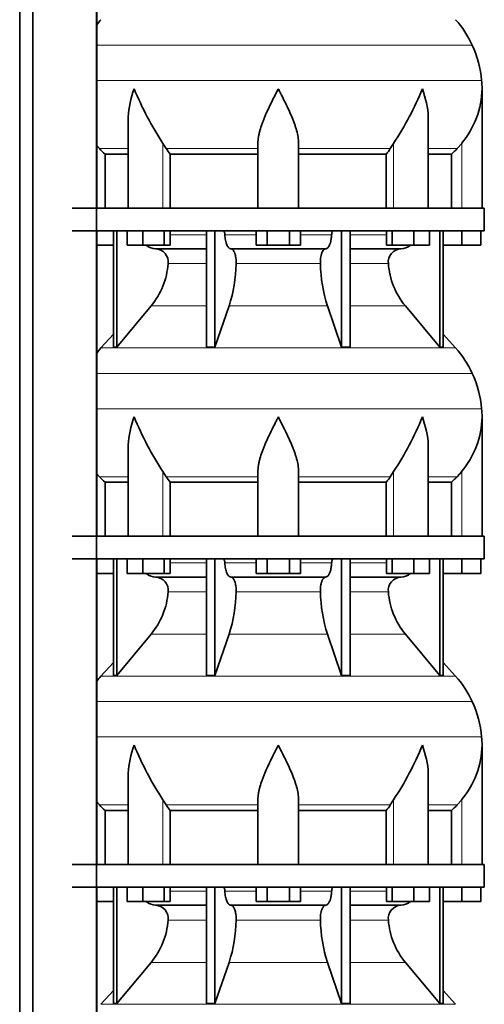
# Model space of a CAD drawing. Header units: millimetres. Extents: x 148 to 904, y -3991 to 2524.
# Tile 18 of 29: x 603 to 808, y -602 to -167. Entities that reach past the tile are written whole.
import ezdxf

# ---------------------------------------------------------------- set-up
doc = ezdxf.new("R2010")
doc.units = ezdxf.units.MM
doc.layers.add('MID_134-19', color=7, linetype='Continuous')
doc.layers.add('VSI134_DIFFUSORE', color=7, linetype='Continuous')

# ---------------------------------------------------------------- blocks, each defined once
blk = doc.blocks.new('SE3')
at = {"layer": 'MID_134-19', "color": 7, "linetype": 'Continuous', "lineweight": 35}
for p, q in [((603.09, 1945.18), (603.09, -826.32)), ((608.89, 1945.18), (608.89, -826.32)), ((637.02, -826.32), (637.02, 1945.18)), ((637.09, -249.82), (637.09, -114.82)), ((637.09, -394.82), (637.09, -259.82)), ((637.09, -539.82), (637.09, -404.82)), ((637.09, -684.82), (637.09, -549.82))]:
    blk.add_line(p, q, dxfattribs=at)
at = {"layer": 'VSI134_DIFFUSORE', "color": 4, "linetype": 'Continuous', "lineweight": 9}
for p, q in [((802.95, -177.83), (637.09, -177.83)), ((637.09, -193.46), (807.11, -193.46)), ((666.37, -249.82), (666.37, -221.22)), ((768.2, -249.82), (768.2, -221.22)), ((798.29, -249.82), (798.29, -221.22)), ((651.01, -223.52), (638.3, -223.52)), ((708.29, -223.52), (667.8, -223.52)), ((726.29, -223.52), (766.78, -223.52)), ((783.56, -223.52), (796.28, -223.52)), ((669.49, -261.59), (685.59, -261.59)), ((693.71, -261.59), (707.47, -261.59)), ((727.1, -261.59), (740.86, -261.59)), ((748.98, -261.59), (765.08, -261.59)), ((685.59, -274.36), (668.66, -274.36)), ((735.9, -274.36), (698.68, -274.36)), ((765.91, -274.36), (748.98, -274.36)), ((661.14, -293.06), (685.59, -293.06)), ((695.56, -293.06), (739.01, -293.06)), ((748.98, -293.06), (773.43, -293.06)), ((638.99, -311.57), (795.58, -311.57)), ((802.95, -322.83), (637.09, -322.83)), ((637.09, -338.46), (807.11, -338.46)), ((651.01, -368.52), (638.3, -368.52)), ((666.37, -394.82), (666.37, -366.22)), ((708.29, -368.52), (667.8, -368.52)), ((726.29, -368.52), (766.78, -368.52)), ((768.2, -394.82), (768.2, -366.22)), ((783.56, -368.52), (796.28, -368.52)), ((798.29, -394.82), (798.29, -366.22)), ((669.49, -406.59), (685.59, -406.59)), ((693.71, -406.59), (707.47, -406.59)), ((727.1, -406.59), (740.86, -406.59)), ((748.98, -406.59), (765.08, -406.59)), ((685.59, -419.36), (668.66, -419.36)), ((735.9, -419.36), (698.68, -419.36)), ((765.91, -419.36), (748.98, -419.36)), ((661.14, -438.06), (685.59, -438.06)), ((695.56, -438.06), (739.01, -438.06)), ((748.98, -438.06), (773.43, -438.06)), ((638.99, -456.57), (795.58, -456.57)), ((802.95, -467.83), (637.09, -467.83)), ((637.09, -483.46), (807.11, -483.46)), ((666.37, -539.82), (666.37, -511.22)), ((768.2, -539.82), (768.2, -511.22)), ((798.29, -539.82), (798.29, -511.22)), ((651.01, -513.52), (638.3, -513.52)), ((708.29, -513.52), (667.8, -513.52)), ((726.29, -513.52), (766.78, -513.52)), ((783.56, -513.52), (796.28, -513.52)), ((669.49, -551.59), (685.59, -551.59)), ((693.71, -551.59), (707.47, -551.59)), ((727.1, -551.59), (740.86, -551.59)), ((748.98, -551.59), (765.08, -551.59)), ((685.59, -564.36), (668.66, -564.36)), ((735.9, -564.36), (698.68, -564.36)), ((765.91, -564.36), (748.98, -564.36)), ((661.14, -583.06), (685.59, -583.06)), ((695.56, -583.06), (739.01, -583.06)), ((748.98, -583.06), (773.43, -583.06)), ((638.99, -601.57), (795.58, -601.57))]:
    blk.add_line(p, q, dxfattribs=at)
at = {"layer": 'VSI134_DIFFUSORE', "color": 7, "linetype": 'Continuous', "lineweight": 35}
for p, q in [((807.29, -249.82), (807.29, -197.08)), ((651.01, -210.46), (651.01, -249.82)), ((783.56, -249.82), (783.56, -210.46)), ((667.8, -223.52), (666.37, -221.22)), ((708.29, -249.82), (708.29, -221.22)), ((726.29, -249.82), (726.29, -221.22)), ((768.2, -221.22), (766.78, -223.52)), ((798.29, -221.22), (796.28, -223.52)), ((638.3, -223.52), (637.09, -222.14)), ((640.81, -225.96), (651.01, -225.96)), ((640.81, -249.82), (640.81, -225.96)), ((669.58, -225.96), (708.29, -225.96)), ((669.58, -249.82), (669.58, -225.96)), ((726.29, -225.96), (765, -225.96)), ((765, -225.96), (765, -249.82)), ((783.56, -225.96), (793.76, -225.96)), ((793.76, -225.96), (793.76, -249.82)), ((808.29, -249.82), (626.29, -249.82)), ((808.29, -259.82), (808.29, -249.82)), ((626.29, -259.82), (808.29, -259.82)), ((644.46, -259.82), (644.46, -311.27)), ((645.99, -259.82), (645.99, -311.27)), ((650.53, -266.22), (650.53, -259.82)), ((657.47, -266.22), (657.47, -259.82)), ((666.95, -266.22), (666.95, -259.82)), ((669.49, -266.22), (669.49, -259.82)), ((685.59, -259.82), (685.59, -311.27)), ((689.28, -259.82), (689.28, -311.27)), ((707.47, -266.22), (707.47, -259.82)), ((712.38, -266.22), (712.38, -259.82)), ((722.19, -266.22), (722.19, -259.82)), ((727.1, -266.22), (727.1, -259.82)), ((745.29, -259.82), (745.29, -311.27)), ((748.98, -259.82), (748.98, -311.27)), ((765.08, -266.22), (765.08, -259.82)), ((767.62, -266.22), (767.62, -259.82)), ((777.1, -266.22), (777.1, -259.82)), ((784.04, -266.22), (784.04, -259.82)), ((788.58, -259.82), (788.58, -311.27)), ((790.11, -259.82), (790.11, -311.27)), ((798.29, -266.22), (798.29, -259.82)), ((806.79, -266.22), (806.79, -259.82)), ((644.46, -266.22), (637.09, -266.22)), ((657.47, -266.22), (650.53, -266.22)), ((666.95, -266.22), (657.47, -266.22)), ((663.11, -267.82), (685.59, -267.82)), ((669.49, -266.22), (666.95, -266.22)), ((696.38, -267.82), (738.2, -267.82)), ((712.38, -266.22), (707.47, -266.22)), ((722.19, -266.22), (712.38, -266.22)), ((727.1, -266.22), (722.19, -266.22)), ((748.98, -267.82), (771.46, -267.82)), ((767.62, -266.22), (765.08, -266.22)), ((777.1, -266.22), (767.62, -266.22)), ((784.04, -266.22), (777.1, -266.22)), ((798.29, -266.22), (790.11, -266.22)), ((806.79, -266.22), (798.29, -266.22)), ((645.99, -311.27), (661.14, -293.06)), ((689.28, -311.27), (695.56, -293.06)), ((739.01, -293.06), (745.29, -311.27)), ((773.43, -293.06), (788.58, -311.27)), ((644.46, -305.5), (638.99, -311.57)), ((795.58, -311.57), (790.11, -305.5)), ((644.46, -311.27), (645.99, -311.27)), ((685.59, -311.27), (689.28, -311.27)), ((745.29, -311.27), (748.98, -311.27)), ((788.58, -311.27), (790.11, -311.27)), ((807.29, -394.82), (807.29, -342.08)), ((651.01, -355.46), (651.01, -394.82)), ((783.56, -394.82), (783.56, -355.46)), ((638.3, -368.52), (637.09, -367.14)), ((667.8, -368.52), (666.37, -366.22)), ((708.29, -394.82), (708.29, -366.22)), ((726.29, -394.82), (726.29, -366.22)), ((768.2, -366.22), (766.78, -368.52)), ((798.29, -366.22), (796.28, -368.52)), ((640.81, -370.96), (651.01, -370.96)), ((640.81, -394.82), (640.81, -370.96)), ((669.58, -370.96), (708.29, -370.96)), ((669.58, -394.82), (669.58, -370.96)), ((726.29, -370.96), (765, -370.96)), ((765, -370.96), (765, -394.82)), ((783.56, -370.96), (793.76, -370.96)), ((793.76, -370.96), (793.76, -394.82)), ((808.29, -394.82), (626.29, -394.82)), ((808.29, -404.82), (808.29, -394.82)), ((626.29, -404.82), (808.29, -404.82)), ((644.46, -404.82), (644.46, -456.27)), ((645.99, -404.82), (645.99, -456.27)), ((650.53, -411.22), (650.53, -404.82)), ((657.47, -411.22), (657.47, -404.82)), ((666.95, -411.22), (666.95, -404.82)), ((669.49, -411.22), (669.49, -404.82)), ((685.59, -404.82), (685.59, -456.27)), ((689.28, -404.82), (689.28, -456.27)), ((707.47, -411.22), (707.47, -404.82)), ((712.38, -411.22), (712.38, -404.82)), ((722.19, -411.22), (722.19, -404.82)), ((727.1, -411.22), (727.1, -404.82)), ((745.29, -404.82), (745.29, -456.27)), ((748.98, -404.82), (748.98, -456.27)), ((765.08, -411.22), (765.08, -404.82)), ((767.62, -411.22), (767.62, -404.82)), ((777.1, -411.22), (777.1, -404.82)), ((784.04, -411.22), (784.04, -404.82)), ((788.58, -404.82), (788.58, -456.27)), ((790.11, -404.82), (790.11, -456.27)), ((798.29, -411.22), (798.29, -404.82)), ((806.79, -411.22), (806.79, -404.82)), ((644.46, -411.22), (637.09, -411.22)), ((657.47, -411.22), (650.53, -411.22)), ((666.95, -411.22), (657.47, -411.22)), ((663.11, -412.82), (685.59, -412.82)), ((669.49, -411.22), (666.95, -411.22)), ((696.38, -412.82), (738.2, -412.82)), ((712.38, -411.22), (707.47, -411.22)), ((722.19, -411.22), (712.38, -411.22)), ((727.1, -411.22), (722.19, -411.22)), ((748.98, -412.82), (771.46, -412.82)), ((767.62, -411.22), (765.08, -411.22)), ((777.1, -411.22), (767.62, -411.22)), ((784.04, -411.22), (777.1, -411.22)), ((798.29, -411.22), (790.11, -411.22)), ((806.79, -411.22), (798.29, -411.22)), ((645.99, -456.27), (661.14, -438.06)), ((689.28, -456.27), (695.56, -438.06)), ((739.01, -438.06), (745.29, -456.27)), ((773.43, -438.06), (788.58, -456.27)), ((644.46, -450.5), (638.99, -456.57)), ((795.58, -456.57), (790.11, -450.5)), ((644.46, -456.27), (645.99, -456.27)), ((685.59, -456.27), (689.28, -456.27)), ((745.29, -456.27), (748.98, -456.27)), ((788.58, -456.27), (790.11, -456.27)), ((807.29, -539.82), (807.29, -487.08)), ((651.01, -500.46), (651.01, -539.82)), ((783.56, -539.82), (783.56, -500.46)), ((638.3, -513.52), (637.09, -512.14)), ((667.8, -513.52), (666.37, -511.22)), ((708.29, -539.82), (708.29, -511.22)), ((726.29, -539.82), (726.29, -511.22)), ((768.2, -511.22), (766.78, -513.52)), ((798.29, -511.22), (796.28, -513.52)), ((640.81, -515.96), (651.01, -515.96)), ((640.81, -539.82), (640.81, -515.96)), ((669.58, -515.96), (708.29, -515.96)), ((669.58, -539.82), (669.58, -515.96)), ((726.29, -515.96), (765, -515.96)), ((765, -515.96), (765, -539.82)), ((783.56, -515.96), (793.76, -515.96)), ((793.76, -515.96), (793.76, -539.82)), ((808.29, -539.82), (626.29, -539.82)), ((808.29, -549.82), (808.29, -539.82)), ((626.29, -549.82), (808.29, -549.82)), ((644.46, -549.82), (644.46, -601.27)), ((645.99, -549.82), (645.99, -601.27)), ((650.53, -556.22), (650.53, -549.82)), ((657.47, -556.22), (657.47, -549.82)), ((666.95, -556.22), (666.95, -549.82)), ((669.49, -556.22), (669.49, -549.82)), ((685.59, -549.82), (685.59, -601.27)), ((689.28, -549.82), (689.28, -601.27)), ((707.47, -556.22), (707.47, -549.82)), ((712.38, -556.22), (712.38, -549.82)), ((722.19, -556.22), (722.19, -549.82)), ((727.1, -556.22), (727.1, -549.82)), ((745.29, -549.82), (745.29, -601.27)), ((748.98, -549.82), (748.98, -601.27)), ((765.08, -556.22), (765.08, -549.82)), ((767.62, -556.22), (767.62, -549.82)), ((777.1, -556.22), (777.1, -549.82)), ((784.04, -556.22), (784.04, -549.82)), ((788.58, -549.82), (788.58, -601.27)), ((790.11, -549.82), (790.11, -601.27)), ((798.29, -556.22), (798.29, -549.82)), ((806.79, -556.22), (806.79, -549.82)), ((644.46, -556.22), (637.09, -556.22)), ((657.47, -556.22), (650.53, -556.22)), ((666.95, -556.22), (657.47, -556.22)), ((669.49, -556.22), (666.95, -556.22)), ((712.38, -556.22), (707.47, -556.22)), ((722.19, -556.22), (712.38, -556.22)), ((727.1, -556.22), (722.19, -556.22)), ((767.62, -556.22), (765.08, -556.22)), ((777.1, -556.22), (767.62, -556.22)), ((784.04, -556.22), (777.1, -556.22)), ((798.29, -556.22), (790.11, -556.22)), ((806.79, -556.22), (798.29, -556.22)), ((663.11, -557.82), (685.59, -557.82)), ((696.38, -557.82), (738.2, -557.82)), ((748.98, -557.82), (771.46, -557.82)), ((645.99, -601.27), (661.14, -583.06)), ((689.28, -601.27), (695.56, -583.06)), ((739.01, -583.06), (745.29, -601.27)), ((773.43, -583.06), (788.58, -601.27)), ((644.46, -595.5), (638.99, -601.57)), ((795.58, -601.57), (790.11, -595.5)), ((644.46, -601.27), (645.99, -601.27)), ((685.59, -601.27), (689.28, -601.27)), ((745.29, -601.27), (748.98, -601.27)), ((788.58, -601.27), (790.11, -601.27))]:
    blk.add_line(p, q, dxfattribs=at)
for centre, radius, start, end in [((671.69, -196.02), 44, 138, 141.8316), ((762.89, -196.02), 44, 24.4088, 42), ((758.33, -198.08), 49, 5.4174, 24.4088), ((768.79, -197.09), 38.5, 359.9671, 5.4174), ((779.47, -146.15), 135.74, 202.0412, 213.5763), ((655.1, -146.15), 135.74, 326.4237, 337.9588), ((768.63, -196.42), 38.66, 320.0894, 359.0042), ((700.91, -201.3), 39.88, 213.8582, 218.2062), ((733.66, -201.3), 39.88, 321.7938, 326.1418), ((663.34, -261.14), 6.68, 230.2819, 268.0094), ((662.83, -273.68), 5.87, 353.3223, 87.2173), ((771.72, -273.66), 5.85, 92.5772, 186.8833), ((771.22, -261.13), 6.69, 272.0607, 309.722), ((635.35, -271.84), 33.4, 320.5472, 355.6594), ((633.72, -273.16), 64.97, 342.1602, 358.9354), ((802.36, -272.91), 66.48, 181.2569, 197.6475), ((799.32, -271.79), 33.51, 184.3996, 219.3938), ((671.69, -341.02), 44, 138, 141.8316), ((762.89, -341.02), 44, 24.4088, 42), ((758.33, -343.08), 49, 5.4174, 24.4088), ((768.79, -342.09), 38.5, 359.9671, 5.4174), ((779.47, -291.15), 135.74, 202.0412, 213.5763), ((655.1, -291.15), 135.74, 326.4237, 337.9588), ((768.63, -341.42), 38.66, 320.0894, 359.0042), ((700.91, -346.3), 39.88, 213.8582, 218.2062), ((733.66, -346.3), 39.88, 321.7938, 326.1418), ((663.34, -406.14), 6.68, 230.2819, 268.0094), ((662.83, -418.68), 5.87, 353.3223, 87.2173), ((771.72, -418.66), 5.85, 92.5772, 186.8833), ((771.22, -406.13), 6.69, 272.0607, 309.722), ((635.35, -416.84), 33.4, 320.5472, 355.6594), ((633.72, -418.16), 64.97, 342.1602, 358.9354), ((802.36, -417.91), 66.48, 181.2569, 197.6475), ((799.32, -416.79), 33.51, 184.3996, 219.3938), ((671.69, -486.02), 44, 138, 141.8316), ((762.89, -486.02), 44, 24.4088, 42), ((758.33, -488.08), 49, 5.4174, 24.4088), ((779.47, -436.15), 135.74, 202.0412, 213.5763), ((655.1, -436.15), 135.74, 326.4237, 337.9588), ((768.63, -486.42), 38.66, 320.0894, 359.0042), ((768.79, -487.09), 38.5, 359.9671, 5.4174), ((700.91, -491.3), 39.88, 213.8582, 218.2062), ((733.66, -491.3), 39.88, 321.7938, 326.1418), ((663.34, -551.14), 6.68, 230.2819, 268.0094), ((771.22, -551.13), 6.69, 272.0607, 309.722), ((662.83, -563.68), 5.87, 353.3223, 87.2173), ((771.72, -563.66), 5.85, 92.5772, 186.8833), ((635.35, -561.84), 33.4, 320.5472, 355.6594), ((633.72, -563.16), 64.97, 342.1602, 358.9354), ((802.36, -562.91), 66.48, 181.2569, 197.6475), ((799.32, -561.79), 33.51, 184.3996, 219.3938)]:
    blk.add_arc(centre, radius, start, end, dxfattribs=at)
for points, knots in [([(651.01, -210.47), (651.01, -210.14), (651.02, -209.82), (651.17, -205.45), (652.15, -201.24), (653.65, -197.09)], [0.4601729, 0.4601729, 0.4601729, 0.4601729, 0.5, 0.5, 1, 1, 1, 1]), ([(708.29, -221.22), (708.29, -220.3), (708.38, -219.37), (708.62, -217.92), (708.71, -217.43), (708.93, -216.46), (709.06, -215.97), (709.47, -214.49), (709.79, -213.5), (710.34, -212), (710.53, -211.49), (710.92, -210.47), (711.13, -209.96), (712.21, -207.4), (713.16, -205.36), (714.67, -202.27), (715.18, -201.25), (715.96, -199.69), (716.23, -199.17), (716.62, -198.39), (716.82, -198), (717.02, -197.61), (717.15, -197.35), (717.22, -197.22), (717.29, -197.09)], [0, 0, 0, 0, 0.125, 0.125, 0.1875, 0.1875, 0.25, 0.25, 0.375, 0.375, 0.4375, 0.4375, 0.5, 0.5, 0.75, 0.75, 0.875, 0.875, 0.9375, 0.9375, 0.96875, 0.984375, 0.984375, 1, 1, 1, 1]), ([(726.29, -221.22), (726.29, -220.3), (726.2, -219.37), (725.88, -217.47), (725.66, -216.5), (725.25, -215.02), (725.1, -214.52), (724.78, -213.52), (724.61, -213.02), (724.07, -211.51), (723.67, -210.51), (722.82, -208.48), (722.37, -207.46), (721.43, -205.41), (720.93, -204.37), (719.92, -202.29), (719.4, -201.26), (718.61, -199.7), (718.35, -199.18), (717.95, -198.4), (717.82, -198.13), (717.55, -197.61), (717.42, -197.35), (717.29, -197.09)], [0, 0, 0, 0, 0.125, 0.125, 0.25, 0.25, 0.3125, 0.3125, 0.375, 0.375, 0.5, 0.5, 0.625, 0.625, 0.75, 0.75, 0.875, 0.875, 0.9375, 0.9375, 0.96875, 0.96875, 1, 1, 1, 1]), ([(783.56, -210.47), (783.56, -210.14), (783.56, -209.82), (783.41, -205.45), (782.42, -201.24), (780.93, -197.09)], [0.4601729, 0.4601729, 0.4601729, 0.4601729, 0.5, 0.5, 1, 1, 1, 1]), ([(692.95, -259.82), (693, -259.82), (693.05, -259.83), (693.14, -259.87), (693.18, -259.9), (693.31, -260.03), (693.39, -260.16), (693.53, -260.49), (693.59, -260.68), (693.68, -261.11), (693.7, -261.35), (693.71, -261.59)], [0, 0, 0, 0, 0.125, 0.125, 0.25, 0.25, 0.5, 0.5, 0.75, 0.75, 1, 1, 1, 1]), ([(740.86, -261.59), (740.87, -261.35), (740.9, -261.12), (740.96, -260.79), (740.99, -260.69), (741.04, -260.5), (741.07, -260.41), (741.14, -260.24), (741.18, -260.17), (741.26, -260.05), (741.3, -259.99), (741.39, -259.9), (741.44, -259.87), (741.53, -259.83), (741.57, -259.82), (741.62, -259.82)], [0, 0, 0, 0, 0.25, 0.25, 0.375, 0.375, 0.5, 0.5, 0.625, 0.625, 0.75, 0.75, 0.875, 0.875, 1, 1, 1, 1]), ([(696.38, -267.82), (696.22, -267.82), (696.05, -267.78), (695.81, -267.66), (695.73, -267.61), (695.58, -267.5), (695.5, -267.43), (695.27, -267.21), (695.12, -267.02), (694.84, -266.57), (694.71, -266.32), (694.47, -265.76), (694.36, -265.44), (694.16, -264.77), (694.07, -264.41), (693.92, -263.66), (693.86, -263.26), (693.77, -262.44), (693.73, -262.02), (693.71, -261.59)], [0, 0, 0, 0, 0.125, 0.125, 0.1875, 0.1875, 0.25, 0.25, 0.375, 0.375, 0.5, 0.5, 0.625, 0.625, 0.75, 0.75, 0.875, 0.875, 1, 1, 1, 1]), ([(740.86, -261.59), (740.84, -262.02), (740.81, -262.44), (740.74, -263.05), (740.71, -263.25), (740.65, -263.64), (740.61, -263.84), (740.5, -264.41), (740.41, -264.76), (740.27, -265.27), (740.21, -265.43), (740.1, -265.74), (740.04, -265.89), (739.86, -266.32), (739.73, -266.57), (739.45, -267.01), (739.3, -267.2), (739, -267.51), (738.84, -267.62), (738.52, -267.78), (738.36, -267.82), (738.2, -267.82)], [0, 0, 0, 0, 0.125, 0.125, 0.1875, 0.1875, 0.25, 0.25, 0.375, 0.375, 0.4375, 0.4375, 0.5, 0.5, 0.625, 0.625, 0.75, 0.75, 0.875, 0.875, 1, 1, 1, 1]), ([(696.38, -267.82), (696.46, -267.82), (696.54, -267.83), (696.7, -267.87), (696.78, -267.9), (697.01, -268.03), (697.16, -268.16), (697.45, -268.49), (697.59, -268.7), (697.78, -269.06), (697.85, -269.19), (697.97, -269.47), (698.02, -269.62), (698.19, -270.07), (698.28, -270.41), (698.4, -270.94), (698.44, -271.13), (698.51, -271.51), (698.54, -271.7), (698.61, -272.29), (698.65, -272.7), (698.69, -273.53), (698.69, -273.95), (698.68, -274.36)], [0, 0, 0, 0, 0.0625, 0.0625, 0.125, 0.125, 0.25, 0.25, 0.375, 0.375, 0.4375, 0.4375, 0.5, 0.5, 0.625, 0.625, 0.6875, 0.6875, 0.75, 0.75, 0.875, 0.875, 1, 1, 1, 1]), ([(735.9, -274.36), (735.88, -273.95), (735.89, -273.53), (735.92, -272.91), (735.93, -272.71), (735.96, -272.3), (735.99, -272.1), (736.06, -271.51), (736.13, -271.13), (736.25, -270.59), (736.3, -270.42), (736.39, -270.08), (736.49, -269.76), (736.61, -269.47), (736.72, -269.19), (736.79, -269.06), (736.98, -268.7), (737.12, -268.49), (737.41, -268.16), (737.57, -268.03), (737.88, -267.86), (738.04, -267.82), (738.2, -267.82)], [0, 0, 0, 0, 0.125, 0.125, 0.1875, 0.1875, 0.25, 0.25, 0.375, 0.375, 0.4375, 0.4375, 0.5, 0.5625, 0.5625, 0.625, 0.625, 0.75, 0.75, 0.875, 0.875, 1, 1, 1, 1]), ([(651.01, -355.47), (651.01, -355.14), (651.02, -354.82), (651.17, -350.45), (652.15, -346.24), (653.65, -342.09)], [0.4601729, 0.4601729, 0.4601729, 0.4601729, 0.5, 0.5, 1, 1, 1, 1]), ([(708.29, -366.22), (708.29, -365.3), (708.38, -364.37), (708.62, -362.92), (708.71, -362.43), (708.93, -361.46), (709.06, -360.97), (709.47, -359.49), (709.79, -358.5), (710.34, -357), (710.53, -356.49), (710.92, -355.47), (711.13, -354.96), (712.21, -352.4), (713.16, -350.36), (714.67, -347.27), (715.18, -346.25), (715.96, -344.69), (716.23, -344.17), (716.62, -343.39), (716.82, -343), (717.02, -342.61), (717.15, -342.35), (717.22, -342.22), (717.29, -342.09)], [0, 0, 0, 0, 0.125, 0.125, 0.1875, 0.1875, 0.25, 0.25, 0.375, 0.375, 0.4375, 0.4375, 0.5, 0.5, 0.75, 0.75, 0.875, 0.875, 0.9375, 0.9375, 0.96875, 0.984375, 0.984375, 1, 1, 1, 1]), ([(726.29, -366.22), (726.29, -365.3), (726.2, -364.37), (725.88, -362.47), (725.66, -361.5), (725.25, -360.02), (725.1, -359.52), (724.78, -358.52), (724.61, -358.02), (724.07, -356.51), (723.67, -355.51), (722.82, -353.48), (722.37, -352.46), (721.43, -350.41), (720.93, -349.37), (719.92, -347.29), (719.4, -346.26), (718.61, -344.7), (718.35, -344.18), (717.95, -343.4), (717.82, -343.13), (717.55, -342.61), (717.42, -342.35), (717.29, -342.09)], [0, 0, 0, 0, 0.125, 0.125, 0.25, 0.25, 0.3125, 0.3125, 0.375, 0.375, 0.5, 0.5, 0.625, 0.625, 0.75, 0.75, 0.875, 0.875, 0.9375, 0.9375, 0.96875, 0.96875, 1, 1, 1, 1]), ([(783.56, -355.47), (783.56, -355.14), (783.56, -354.82), (783.41, -350.45), (782.42, -346.24), (780.93, -342.09)], [0.4601729, 0.4601729, 0.4601729, 0.4601729, 0.5, 0.5, 1, 1, 1, 1]), ([(692.95, -404.82), (693, -404.82), (693.05, -404.83), (693.14, -404.87), (693.18, -404.9), (693.31, -405.03), (693.39, -405.16), (693.53, -405.49), (693.59, -405.68), (693.68, -406.11), (693.7, -406.35), (693.71, -406.59)], [0, 0, 0, 0, 0.125, 0.125, 0.25, 0.25, 0.5, 0.5, 0.75, 0.75, 1, 1, 1, 1]), ([(696.38, -412.82), (696.22, -412.82), (696.05, -412.78), (695.81, -412.66), (695.73, -412.61), (695.58, -412.5), (695.5, -412.43), (695.27, -412.21), (695.12, -412.02), (694.84, -411.57), (694.71, -411.32), (694.47, -410.76), (694.36, -410.44), (694.16, -409.77), (694.07, -409.41), (693.92, -408.66), (693.86, -408.26), (693.77, -407.44), (693.73, -407.02), (693.71, -406.59)], [0, 0, 0, 0, 0.125, 0.125, 0.1875, 0.1875, 0.25, 0.25, 0.375, 0.375, 0.5, 0.5, 0.625, 0.625, 0.75, 0.75, 0.875, 0.875, 1, 1, 1, 1]), ([(740.86, -406.59), (740.84, -407.02), (740.81, -407.44), (740.74, -408.05), (740.71, -408.25), (740.65, -408.64), (740.61, -408.84), (740.5, -409.41), (740.41, -409.76), (740.27, -410.27), (740.21, -410.43), (740.1, -410.74), (740.04, -410.89), (739.86, -411.32), (739.73, -411.57), (739.45, -412.01), (739.3, -412.2), (739, -412.51), (738.84, -412.62), (738.52, -412.78), (738.36, -412.82), (738.2, -412.82)], [0, 0, 0, 0, 0.125, 0.125, 0.1875, 0.1875, 0.25, 0.25, 0.375, 0.375, 0.4375, 0.4375, 0.5, 0.5, 0.625, 0.625, 0.75, 0.75, 0.875, 0.875, 1, 1, 1, 1]), ([(740.86, -406.59), (740.87, -406.35), (740.9, -406.12), (740.96, -405.79), (740.99, -405.69), (741.04, -405.5), (741.07, -405.41), (741.14, -405.24), (741.18, -405.17), (741.26, -405.05), (741.3, -404.99), (741.39, -404.9), (741.44, -404.87), (741.53, -404.83), (741.57, -404.82), (741.62, -404.82)], [0, 0, 0, 0, 0.25, 0.25, 0.375, 0.375, 0.5, 0.5, 0.625, 0.625, 0.75, 0.75, 0.875, 0.875, 1, 1, 1, 1]), ([(696.38, -412.82), (696.46, -412.82), (696.54, -412.83), (696.7, -412.87), (696.78, -412.9), (697.01, -413.03), (697.16, -413.16), (697.45, -413.49), (697.59, -413.7), (697.78, -414.06), (697.85, -414.19), (697.97, -414.47), (698.02, -414.62), (698.19, -415.07), (698.28, -415.41), (698.4, -415.94), (698.44, -416.13), (698.51, -416.51), (698.54, -416.7), (698.61, -417.29), (698.65, -417.7), (698.69, -418.53), (698.69, -418.95), (698.68, -419.36)], [0, 0, 0, 0, 0.0625, 0.0625, 0.125, 0.125, 0.25, 0.25, 0.375, 0.375, 0.4375, 0.4375, 0.5, 0.5, 0.625, 0.625, 0.6875, 0.6875, 0.75, 0.75, 0.875, 0.875, 1, 1, 1, 1]), ([(735.9, -419.36), (735.88, -418.95), (735.89, -418.53), (735.92, -417.91), (735.93, -417.71), (735.96, -417.3), (735.99, -417.1), (736.06, -416.51), (736.13, -416.13), (736.25, -415.59), (736.3, -415.42), (736.39, -415.08), (736.49, -414.76), (736.61, -414.47), (736.72, -414.19), (736.79, -414.06), (736.98, -413.7), (737.12, -413.49), (737.41, -413.16), (737.57, -413.03), (737.88, -412.86), (738.04, -412.82), (738.2, -412.82)], [0, 0, 0, 0, 0.125, 0.125, 0.1875, 0.1875, 0.25, 0.25, 0.375, 0.375, 0.4375, 0.4375, 0.5, 0.5625, 0.5625, 0.625, 0.625, 0.75, 0.75, 0.875, 0.875, 1, 1, 1, 1]), ([(651.01, -500.47), (651.01, -500.14), (651.02, -499.82), (651.17, -495.45), (652.15, -491.24), (653.65, -487.09)], [0.4601729, 0.4601729, 0.4601729, 0.4601729, 0.5, 0.5, 1, 1, 1, 1]), ([(708.29, -511.22), (708.29, -510.3), (708.38, -509.37), (708.62, -507.92), (708.71, -507.43), (708.93, -506.46), (709.06, -505.97), (709.47, -504.49), (709.79, -503.5), (710.34, -502), (710.53, -501.49), (710.92, -500.47), (711.13, -499.96), (712.21, -497.4), (713.16, -495.36), (714.67, -492.27), (715.18, -491.25), (715.96, -489.69), (716.23, -489.17), (716.62, -488.39), (716.82, -488), (717.02, -487.61), (717.15, -487.35), (717.22, -487.22), (717.29, -487.09)], [0, 0, 0, 0, 0.125, 0.125, 0.1875, 0.1875, 0.25, 0.25, 0.375, 0.375, 0.4375, 0.4375, 0.5, 0.5, 0.75, 0.75, 0.875, 0.875, 0.9375, 0.9375, 0.96875, 0.984375, 0.984375, 1, 1, 1, 1]), ([(726.29, -511.22), (726.29, -510.3), (726.2, -509.37), (725.88, -507.47), (725.66, -506.5), (725.25, -505.02), (725.1, -504.52), (724.78, -503.52), (724.61, -503.02), (724.07, -501.51), (723.67, -500.51), (722.82, -498.48), (722.37, -497.46), (721.43, -495.41), (720.93, -494.37), (719.92, -492.29), (719.4, -491.26), (718.61, -489.7), (718.35, -489.18), (717.95, -488.4), (717.82, -488.13), (717.55, -487.61), (717.42, -487.35), (717.29, -487.09)], [0, 0, 0, 0, 0.125, 0.125, 0.25, 0.25, 0.3125, 0.3125, 0.375, 0.375, 0.5, 0.5, 0.625, 0.625, 0.75, 0.75, 0.875, 0.875, 0.9375, 0.9375, 0.96875, 0.96875, 1, 1, 1, 1]), ([(783.56, -500.47), (783.56, -500.14), (783.56, -499.82), (783.41, -495.45), (782.42, -491.24), (780.93, -487.09)], [0.4601729, 0.4601729, 0.4601729, 0.4601729, 0.5, 0.5, 1, 1, 1, 1]), ([(692.95, -549.82), (693, -549.82), (693.05, -549.83), (693.14, -549.87), (693.18, -549.9), (693.31, -550.03), (693.39, -550.16), (693.53, -550.49), (693.59, -550.68), (693.68, -551.11), (693.7, -551.35), (693.71, -551.59)], [0, 0, 0, 0, 0.125, 0.125, 0.25, 0.25, 0.5, 0.5, 0.75, 0.75, 1, 1, 1, 1]), ([(696.38, -557.82), (696.22, -557.82), (696.05, -557.78), (695.81, -557.66), (695.73, -557.61), (695.58, -557.5), (695.5, -557.43), (695.27, -557.21), (695.12, -557.02), (694.84, -556.57), (694.71, -556.32), (694.47, -555.76), (694.36, -555.44), (694.16, -554.77), (694.07, -554.41), (693.92, -553.66), (693.86, -553.26), (693.77, -552.44), (693.73, -552.02), (693.71, -551.59)], [0, 0, 0, 0, 0.125, 0.125, 0.1875, 0.1875, 0.25, 0.25, 0.375, 0.375, 0.5, 0.5, 0.625, 0.625, 0.75, 0.75, 0.875, 0.875, 1, 1, 1, 1]), ([(740.86, -551.59), (740.84, -552.02), (740.81, -552.44), (740.74, -553.05), (740.71, -553.25), (740.65, -553.64), (740.61, -553.84), (740.5, -554.41), (740.41, -554.76), (740.27, -555.27), (740.21, -555.43), (740.1, -555.74), (740.04, -555.89), (739.86, -556.32), (739.73, -556.57), (739.45, -557.01), (739.3, -557.2), (739, -557.51), (738.84, -557.62), (738.52, -557.78), (738.36, -557.82), (738.2, -557.82)], [0, 0, 0, 0, 0.125, 0.125, 0.1875, 0.1875, 0.25, 0.25, 0.375, 0.375, 0.4375, 0.4375, 0.5, 0.5, 0.625, 0.625, 0.75, 0.75, 0.875, 0.875, 1, 1, 1, 1]), ([(740.86, -551.59), (740.87, -551.35), (740.9, -551.12), (740.96, -550.79), (740.99, -550.69), (741.04, -550.5), (741.07, -550.41), (741.14, -550.24), (741.18, -550.17), (741.26, -550.05), (741.3, -549.99), (741.39, -549.9), (741.44, -549.87), (741.53, -549.83), (741.57, -549.82), (741.62, -549.82)], [0, 0, 0, 0, 0.25, 0.25, 0.375, 0.375, 0.5, 0.5, 0.625, 0.625, 0.75, 0.75, 0.875, 0.875, 1, 1, 1, 1]), ([(696.38, -557.82), (696.46, -557.82), (696.54, -557.83), (696.7, -557.87), (696.78, -557.9), (697.01, -558.03), (697.16, -558.16), (697.45, -558.49), (697.59, -558.7), (697.78, -559.06), (697.85, -559.19), (697.97, -559.47), (698.02, -559.62), (698.19, -560.07), (698.28, -560.41), (698.4, -560.94), (698.44, -561.13), (698.51, -561.51), (698.54, -561.7), (698.61, -562.29), (698.65, -562.7), (698.69, -563.53), (698.69, -563.95), (698.68, -564.36)], [0, 0, 0, 0, 0.0625, 0.0625, 0.125, 0.125, 0.25, 0.25, 0.375, 0.375, 0.4375, 0.4375, 0.5, 0.5, 0.625, 0.625, 0.6875, 0.6875, 0.75, 0.75, 0.875, 0.875, 1, 1, 1, 1]), ([(735.9, -564.36), (735.88, -563.95), (735.89, -563.53), (735.92, -562.91), (735.93, -562.71), (735.96, -562.3), (735.99, -562.1), (736.06, -561.51), (736.13, -561.13), (736.25, -560.59), (736.3, -560.42), (736.39, -560.08), (736.49, -559.76), (736.61, -559.47), (736.72, -559.19), (736.79, -559.06), (736.98, -558.7), (737.12, -558.49), (737.41, -558.16), (737.57, -558.03), (737.88, -557.86), (738.04, -557.82), (738.2, -557.82)], [0, 0, 0, 0, 0.125, 0.125, 0.1875, 0.1875, 0.25, 0.25, 0.375, 0.375, 0.4375, 0.4375, 0.5, 0.5625, 0.5625, 0.625, 0.625, 0.75, 0.75, 0.875, 0.875, 1, 1, 1, 1])]:
    blk.add_open_spline(points, degree=3, knots=knots, dxfattribs=at)
for points in [[(640.81, -225.96), (639.94, -225.18), (639.1, -224.36), (638.3, -223.52)], [(796.28, -223.52), (795.47, -224.36), (794.63, -225.18), (793.76, -225.96)], [(640.81, -370.96), (639.94, -370.18), (639.1, -369.36), (638.3, -368.52)], [(796.28, -368.52), (795.47, -369.36), (794.63, -370.18), (793.76, -370.96)], [(640.81, -515.96), (639.94, -515.18), (639.1, -514.36), (638.3, -513.52)], [(796.28, -513.52), (795.47, -514.36), (794.63, -515.18), (793.76, -515.96)]]:
    blk.add_open_spline(points, degree=3, dxfattribs=at)

msp = doc.modelspace()

# ---------------------------------------------------------------- block references
msp.add_blockref('SE3', (0, 0))

doc.saveas('drawing.dxf')
